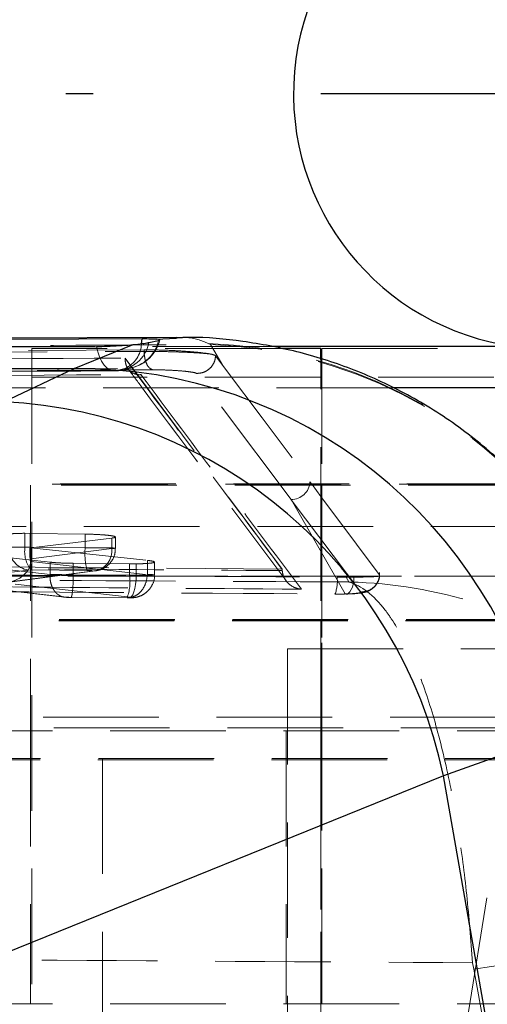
# Model space of a CAD drawing. Header units: millimetres. Extents: x 32 to 375, y 34 to 288.
# Tile 21 of 41: x 176.68 to 181.81, y 75.84 to 86.66. Entities that reach past the tile are written whole.
import ezdxf

# ---------------------------------------------------------------- set-up
doc = ezdxf.new("R2010")
doc.units = ezdxf.units.MM
doc.linetypes.add('HIDDEN', pattern=[1.905, 1.27, -0.635])
doc.layers.add('FORMATO', color=179, linetype='Continuous')

# ---------------------------------------------------------------- blocks, each defined once
blk = doc.blocks.new('SW_CENTERMARKSYMBOL_6')
at = {"layer": 'FORMATO', "color": 0}
for p, q in [((0, 5), (0, 5.3)), ((0, 0), (0, 2.5)), ((-5, 0), (-5.3, 0)), ((0, 0), (-2.5, 0)), ((0, 0), (0, -2.5)), ((0, 0), (2.5, 0)), ((5, 0), (5.3, 0)), ((0, -5), (0, -5.3))]:
    blk.add_line(p, q, dxfattribs=at)

msp = doc.modelspace()

# ---------------------------------------------------------------- linework, layer by layer
at = {"color": 7, "linetype": 'Continuous', "lineweight": 25}
for p, q in [((178.398014, 83.169088), (168.808395, 83.136937)), ((177.273398, 82.825775), (177.921563, 83.090141)), ((178.093988, 83.112343), (178.20006, 83.136947)), ((178.20006, 83.136947), (178.211413, 83.142201)), ((184.094228, 83.070797), (179.405387, 83.070797)), ((179.98315, 83.048908), (179.542962, 83.048908)), ((179.98315, 82.927582), (179.98315, 83.048908)), ((176.501916, 82.461351), (177.273398, 82.825775)), ((182.416797, 78.739783), (181.331579, 78.354375)), ((181.331579, 78.354375), (176.502736, 76.396743)), ((181.883322, 75.190489), (181.331579, 78.354375))]:
    msp.add_line(p, q, dxfattribs=at)
at = {"color": 7, "linetype": 'HIDDEN', "lineweight": 18}
for p, q in [((179.405387, 83.070797), (174.142604, 83.070797)), ((178.746761, 83.102055), (178.770826, 83.089572)), ((178.770826, 83.089572), (178.906651, 82.862307)), ((178.042882, 83.032646), (169.993303, 82.988574)), ((169.993303, 82.970269), (178.042882, 83.015416)), ((179.542962, 83.048908), (176.80815, 83.048908)), ((176.80815, 83.048908), (176.80815, 63.548908)), ((178.042882, 83.015415), (178.042882, 83.032646)), ((178.906651, 82.862307), (178.827812, 82.967562)), ((183.171184, 83.048908), (179.996184, 83.048908)), ((179.996184, 83.048908), (179.996184, 63.548908)), ((177.833621, 82.935834), (177.833668, 82.942214)), ((177.833668, 82.942214), (179.558719, 80.622548)), ((179.98315, 63.548908), (179.98315, 82.927582)), ((177.831893, 82.827407), (177.731063, 82.802299)), ((179.656208, 81.389089), (178.617185, 82.773315)), ((185.694708, 82.73376), (175.743084, 82.73376)), ((180.768169, 82.616659), (173.983904, 82.616659)), ((182.199382, 81.559132), (173.813731, 81.559132)), ((182.213137, 81.544482), (172.66895, 81.544482)), ((185.922258, 81.555354), (175.970633, 81.555354)), ((176.79565, 81.544482), (176.79565, 78.544482)), ((179.983684, 81.544482), (179.983684, 78.544482)), ((179.99565, 78.544482), (179.99565, 81.544482)), ((180.424117, 80.371931), (179.656208, 81.389089)), ((180.251426, 80.350587), (179.656208, 81.389089)), ((182.461875, 81.090344), (172.510251, 81.090344)), ((176.733971, 81.016974), (176.789871, 81.01664)), ((176.733971, 80.864434), (176.733971, 81.016974)), ((176.789871, 81.01664), (177.394554, 81.008321)), ((176.789871, 80.864434), (176.789871, 81.01664)), ((181.603996, 75.759132), (182.461875, 81.090344)), ((177.686815, 80.96469), (176.79816, 80.859096)), ((177.394554, 80.859338), (177.394554, 81.008321)), ((177.686815, 80.851296), (177.686815, 80.96469)), ((177.729026, 80.853592), (177.729026, 80.976416)), ((176.789871, 80.864434), (177.394554, 80.859338)), ((176.79816, 80.73494), (176.79816, 80.859096)), ((176.79816, 80.859096), (178.078248, 80.719725)), ((177.686815, 80.851296), (176.79816, 80.73494)), ((177.009399, 80.699835), (176.213847, 80.788016)), ((176.797192, 80.708746), (178.078175, 80.564226)), ((177.009399, 80.564504), (177.009399, 80.699835)), ((178.078248, 80.564298), (178.078248, 80.719725)), ((178.157208, 80.56079), (178.157208, 80.701692)), ((179.558719, 80.622548), (173.18045, 80.675918)), ((176.770053, 80.613895), (176.052377, 80.522482)), ((177.009399, 80.564404), (176.213832, 80.655114)), ((176.484812, 80.473647), (177.467223, 80.602279)), ((176.537364, 80.476855), (177.503928, 80.603411)), ((176.800508, 80.61542), (176.770053, 80.613895)), ((177.414913, 80.610321), (176.810274, 80.615416)), ((177.264903, 80.562092), (177.264903, 80.687174)), ((177.88367, 80.681587), (177.264903, 80.687174)), ((177.9555, 80.681681), (177.88367, 80.681587)), ((177.88367, 80.556877), (177.88367, 80.681587)), ((177.9555, 80.556907), (177.9555, 80.681681)), ((179.558719, 80.621007), (179.558719, 80.622548)), ((179.559215, 80.606756), (179.558719, 80.621007)), ((201.333684, 80.544483), (176.333683, 80.544483)), ((186.583684, 80.544483), (176.333683, 80.544483)), ((177.009399, 80.564404), (177.009399, 80.564504)), ((177.264903, 80.562081), (177.264903, 80.562092)), ((177.88367, 80.556877), (177.264903, 80.562092)), ((178.078175, 80.564226), (178.078248, 80.564298)), ((180.162486, 80.535006), (180.261768, 80.535188)), ((180.347106, 80.535971), (180.261768, 80.535188)), ((180.261768, 80.535188), (180.291495, 80.482222)), ((176.167379, 80.432096), (177.190347, 80.315457)), ((176.172861, 80.429352), (177.166323, 80.316078)), ((177.888695, 80.31526), (176.484812, 80.473647)), ((177.236974, 80.313067), (177.854914, 80.307859)), ((177.238994, 80.312094), (177.857047, 80.306885)), ((177.854914, 80.307859), (177.867303, 80.307892)), ((184.089109, 80.056148), (174.137485, 80.056148)), ((184.094228, 80.070798), (174.142604, 80.070798)), ((184.089773, 80.059926), (175.609437, 80.059926)), ((182.791265, 79.746695), (179.616266, 79.746695)), ((179.616266, 79.746695), (179.616266, 66.246695)), ((183.918935, 78.99862), (173.967312, 78.99862)), ((184.037662, 78.88152), (175.836986, 78.88152)), ((182.749704, 78.846695), (173.43892, 78.846695)), ((176.79565, 78.846695), (176.79565, 75.846695)), ((179.603765, 78.846695), (179.603765, 75.846695)), ((179.99565, 75.846695), (179.99565, 78.846695)), ((182.615455, 78.529833), (172.663832, 78.529833)), ((182.620574, 78.544482), (172.66895, 78.544482)), ((177.586928, 78.544482), (177.586928, 75.544482)), ((179.983684, 78.544482), (179.983684, 75.544482)), ((181.648171, 76.299494), (181.66362, 76.228585)), ((181.66362, 76.228585), (181.812009, 75.41371)), ((182.749704, 75.846695), (173.43892, 75.846695))]:
    msp.add_line(p, q, dxfattribs=at)
at = {"color": 8, "linetype": 'Continuous', "lineweight": 25}
for p, q in [((178.013046, 83.098597), (178.020384, 83.151802)), ((178.174644, 83.149328), (178.393537, 83.161339)), ((183.935529, 82.616659), (180.768169, 82.616659))]:
    msp.add_line(p, q, dxfattribs=at)
at = {"color": 7, "linetype": 'Continuous', "lineweight": 25, "flags": 128}
for points in [[(178.020384, 83.151802), (177.325357, 83.15007), (174.52598, 83.142941), (169.048419, 83.128229)], [(168.541943, 83.055853), (169.230943, 83.057041), (172.030398, 83.061725), (177.52038, 83.070291)]]:
    msp.add_lwpolyline(points, dxfattribs=at)
at = {"color": 7, "linetype": 'HIDDEN', "lineweight": 18, "flags": 128}
for points in [[(177.731063, 82.802299), (177.697453, 82.802419), (177.664286, 82.813318), (177.632446, 82.834705), (177.602782, 82.866012), (177.576082, 82.906403), (177.553058, 82.954802), (177.534325, 83.009922), (177.52038, 83.070291)], [(178.906651, 82.862307), (178.947994, 82.807111), (179.339258, 82.284319), (179.864214, 81.581778)], [(177.731063, 82.802299), (177.031119, 82.800994), (174.231339, 82.795641), (168.75161, 82.784501)], [(168.858688, 82.806768), (169.558638, 82.808472), (172.358433, 82.815121), (177.831893, 82.827407)], [(179.864214, 81.581778), (179.886694, 81.551668), (179.984233, 81.421002), (180.373998, 80.898528), (180.628899, 80.556565)], [(177.9555, 80.556907), (177.954344, 80.505454), (177.949642, 80.456204), (177.941596, 80.411268), (177.930551, 80.372568), (177.916979, 80.341763), (177.901461, 80.32017), (177.884663, 80.308717), (177.867303, 80.307892)], [(180.251426, 80.350587), (180.2695, 80.351413), (180.286999, 80.359917), (180.303254, 80.375774), (180.317647, 80.398382), (180.329629, 80.426878), (180.338744, 80.460176), (180.344645, 80.497008), (180.347106, 80.535971)], [(181.66362, 76.228585), (182.30971, 76.324469), (182.927733, 76.398717), (183.500992, 76.449322), (184.014001, 76.474917), (184.452899, 76.47481), (184.805831, 76.449005), (185.06326, 76.398198), (185.218232, 76.323762), (185.265124, 76.25094)]]:
    msp.add_lwpolyline(points, dxfattribs=at)
at = {"color": 7, "linetype": 'Continuous', "lineweight": 25}
for centre, radius, start, end in [((182.483683, 85.846695), 2.8, 0, 262.4767482), ((177.326946, 77.612959), 5.213091, 12.4831659, 90.5885441), ((176.256914, 77.279991), 5.187149, 11.9538703, 87.2927692)]:
    msp.add_arc(centre, radius, start, end, dxfattribs=at)
at = {"color": 7, "linetype": 'HIDDEN', "lineweight": 18}
for centre, radius, start, end in [((177.718935, 83.183931), 0.381825, 271.820249, 349.1936931), ((177.821033, 83.214043), 0.386789, 271.6088927, 348.5025453), ((177.70519, 83.108143), 0.308004, 294.2906849, 358.2238994), ((177.818467, 83.232623), 0.406, 282.5299064, 347.0489359), ((178.578654, 78.0548), 5.050055, 38.3991624, 88.0923763), ((178.587668, 78.04495), 5.047946, 38.2471378, 87.9206465), ((177.71408, 83.207004), 0.406, 270.1046992, 284.9532916), ((179.660836, 81.592707), 0.203671, 268.697949, 356.9241965), ((176.806469, 80.857386), 0.246199, 178.7157831, 261.4939239), ((177.05333, 80.81637), 0.322955, 171.4411187, 218.4787123), ((177.573041, 80.803255), 0.785555, 175.5333356, 193.8344303), ((178.179044, 80.798137), 0.786874, 175.5391935, 193.8090242), ((177.465146, 80.82544), 0.223171, 270.5331909, 6.6528676), ((177.351997, 80.492105), 0.535604, 339.8794624, 6.9459041), ((179.793194, 80.488181), 0.372249, 338.1396154, 7.2263404), ((183.902398, 70.64585), 6.08648, 77.7840945, 111.7382137)]:
    msp.add_arc(centre, radius, start, end, dxfattribs=at)
for centre, major_axis, ratio, start_param, end_param in [((176.819852, 80.859717), (0.303317, -0.00091), 0.015341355, 1.858075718, 2.597567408), ((176.819951, 80.859559), (0.305057, -0.00094), 0.015751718, 1.669602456, 1.856564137), ((176.48906, 80.722664), (0.308676, 0.002755), 0.806717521, 4.691426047, 6.21620598), ((176.621945, 80.740063), (-0.007118, 0.250555), 0.702726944, 4.567134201, 4.671982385), ((176.815703, 80.610542), (0.055057, -0.000947), 0.087251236, 1.671061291, 1.851910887), ((177.85412, 80.56143), (0.301434, -0.000878), 0.014891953, 4.810640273, 5.055443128)]:
    msp.add_ellipse(centre, major_axis=major_axis, ratio=ratio, start_param=start_param, end_param=end_param, dxfattribs=at)
for points, knots in [([(169.393144, 83.04582), (171.204879, 83.054612), (174.330075, 83.069776), (177.456745, 83.083714), (178.770826, 83.089572)], [0, 0, 0, 0, 0.579718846, 1, 1, 1, 1]), ([(178.393537, 83.161339), (178.428982, 83.164294), (178.575625, 83.176519), (178.672956, 83.134169), (178.746761, 83.102055)], [0, 0, 0, 0, 0.241709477, 1, 1, 1, 1]), ([(178.759455, 82.988397), (178.741807, 82.991241), (178.692109, 82.99925), (178.573167, 83.011684), (178.405805, 83.023454), (178.226993, 83.031027), (178.106338, 83.032877), (178.049314, 83.03267), (178.04305, 83.032647)], [0, 0, 0, 0, 0.118148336, 0.332701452, 0.546984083, 0.76067366, 0.973710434, 1, 1, 1, 1]), ([(178.04305, 83.015417), (178.044525, 82.990317), (178.047476, 82.940118), (178.069042, 82.875529), (178.099977, 82.827971), (178.125132, 82.818133), (178.13771, 82.813214)], [0, 0, 0, 0, 0.2499987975, 0.4999901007, 0.7499898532, 1, 1, 1, 1]), ([(178.043218, 83.015415), (178.096702, 83.015262), (178.203828, 83.014955), (178.384158, 83.010507), (178.552833, 83.003675), (178.682218, 82.995854), (178.73713, 82.990552), (178.759455, 82.988397)], [0, 0, 0, 0, 0.213214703, 0.42706354, 0.640143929, 0.853695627, 1, 1, 1, 1]), ([(178.827812, 82.967562), (178.825196, 82.947701), (178.81962, 82.905362), (178.786206, 82.847241), (178.740674, 82.806674), (178.683486, 82.778054), (178.642825, 82.775148), (178.617185, 82.773315)], [0, 0, 0, 0, 0.188956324, 0.402805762, 0.618039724, 0.759139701, 1, 1, 1, 1]), ([(178.827812, 82.967562), (178.818658, 82.972781), (178.806704, 82.979597), (178.768424, 82.986727), (178.759455, 82.988397)], [0, 0, 0, 0, 0.7657134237, 1, 1, 1, 1]), ([(170.803256, 82.898663), (170.867875, 82.89908), (171.399036, 82.902505), (173.742504, 82.917488), (176.021357, 82.931261), (177.833668, 82.942214)], [0, 0, 0, 0, 0.027574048, 0.226656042, 1, 1, 1, 1]), ([(177.833621, 82.935834), (177.834214, 82.922943), (177.835559, 82.893719), (177.849681, 82.848895), (177.882035, 82.798195), (177.936866, 82.763265), (177.983214, 82.75782), (178.007614, 82.760367), (178.00809, 82.760417)], [0, 0, 0, 0, 0.0844728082, 0.191496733, 0.3607195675, 0.6670670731, 0.993497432, 1, 1, 1, 1]), ([(179.558719, 80.621007), (179.272056, 81.004961), (178.698085, 81.773733), (178.122514, 82.54811), (177.833657, 82.935786), (177.833621, 82.935834)], [0, 0, 0, 0, 0.499408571, 0.999938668, 1, 1, 1, 1]), ([(168.737028, 82.783362), (169.776113, 82.785564), (172.768708, 82.791906), (175.761309, 82.797), (177.714824, 82.800326)], [0, 0, 0, 0, 0.347218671, 1, 1, 1, 1]), ([(178.137542, 82.813213), (178.020899, 82.812587), (177.437683, 82.809457), (174.988172, 82.796177), (172.421972, 82.781785), (170.322327, 82.769543), (170.088993, 82.768183)], [0, 0, 0, 0, 0.043477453, 0.217387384, 0.913028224, 1, 1, 1, 1]), ([(170.580514, 82.715737), (170.697157, 82.716469), (171.280379, 82.720125), (173.756237, 82.735486), (176.115451, 82.749319), (178.00809, 82.760417)], [0, 0, 0, 0, 0.047112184, 0.235561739, 1, 1, 1, 1]), ([(177.817411, 82.813828), (177.840387, 82.820312), (177.873183, 82.829568), (177.895998, 82.833227), (177.902831, 82.834323)], [0, 0, 0, 0, 0.70054876, 1, 1, 1, 1]), ([(177.868772, 82.82085), (177.9171, 82.755893), (178.496444, 81.977202), (179.072133, 81.206992), (179.599799, 80.501031)], [0, 0, 0, 0, 0.083417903, 1, 1, 1, 1]), ([(178.00809, 82.760417), (178.303817, 82.363783), (178.891864, 81.575083), (179.478376, 80.792188), (179.769934, 80.403007)], [0, 0, 0, 0, 0.502895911, 1, 1, 1, 1]), ([(178.617185, 82.773315), (178.617031, 82.773516), (178.614665, 82.77661), (178.596276, 82.783127), (178.536213, 82.792721), (178.449351, 82.801465), (178.345872, 82.808301), (178.235747, 82.812749), (178.170232, 82.813059), (178.137542, 82.813213)], [0, 0, 0, 0, 0.011453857, 0.176803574, 0.341932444, 0.506667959, 0.670984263, 0.835825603, 1, 1, 1, 1]), ([(176.560332, 81.009737), (176.580775, 81.011549), (176.621664, 81.015173), (176.688983, 81.016782), (176.727619, 81.016947), (176.733971, 81.016974)], [0, 0, 0, 0, 0.4551924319, 0.910422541, 1, 1, 1, 1]), ([(177.394554, 81.008321), (177.428908, 81.007576), (177.497613, 81.006087), (177.593184, 81.000505), (177.669848, 80.993165), (177.718816, 80.98461), (177.734659, 80.975888), (177.719301, 80.96911), (177.69515, 80.965824), (177.686815, 80.96469)], [0, 0, 0, 0, 0.15261397, 0.305218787, 0.457596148, 0.611822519, 0.764868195, 0.918855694, 1, 1, 1, 1]), ([(177.394554, 80.859338), (177.394574, 80.859338), (177.428569, 80.859338), (177.498223, 80.858959), (177.592842, 80.858104), (177.670107, 80.85669), (177.718933, 80.85516), (177.73466, 80.853512), (177.718791, 80.852111), (177.695938, 80.851581), (177.686825, 80.851296), (177.686815, 80.851296)], [0, 0, 0, 0, 0.000089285, 0.152769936, 0.30799059, 0.454532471, 0.615269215, 0.765161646, 0.917450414, 0.999910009, 1, 1, 1, 1]), ([(177.504599, 80.603582), (177.52672, 80.60789), (177.566995, 80.615733), (177.630128, 80.64997), (177.684181, 80.703103), (177.723112, 80.776468), (177.725414, 80.829033), (177.726499, 80.853796)], [0, 0, 0, 0, 0.189131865, 0.344344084, 0.575561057, 0.800051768, 1, 1, 1, 1]), ([(177.264903, 80.687174), (177.240071, 80.687565), (177.180911, 80.688495), (177.08801, 80.69262), (177.035879, 80.697404), (177.009399, 80.699835)], [0, 0, 0, 0, 0.26249595, 0.625373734, 1, 1, 1, 1]), ([(178.078248, 80.719725), (178.098861, 80.717089), (178.140086, 80.711819), (178.162254, 80.702996), (178.15106, 80.694703), (178.105155, 80.68782), (178.036492, 80.68327), (177.980302, 80.682168), (177.9555, 80.681681)], [0, 0, 0, 0, 0.173120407, 0.346224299, 0.519532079, 0.692392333, 0.864222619, 1, 1, 1, 1]), ([(172.763571, 80.586543), (172.898196, 80.585492), (173.571323, 80.580239), (176.03762, 80.561634), (178.369307, 80.546582), (180.162486, 80.535006)], [0, 0, 0, 0, 0.05458608, 0.272931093, 1, 1, 1, 1]), ([(173.179475, 80.658556), (173.179806, 80.658553), (174.244199, 80.649566), (176.369677, 80.630543), (178.496661, 80.614746), (179.55905, 80.606758), (179.559215, 80.606756)], [0, 0, 0, 0, 0.000155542, 0.500279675, 0.999922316, 1, 1, 1, 1]), ([(177.467223, 80.602279), (177.468709, 80.602505), (177.473009, 80.603161), (177.475818, 80.604468), (177.472812, 80.606125), (177.464245, 80.607716), (177.450412, 80.609041), (177.433395, 80.610005), (177.421074, 80.610215), (177.414913, 80.610321)], [0, 0, 0, 0, 0.081463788, 0.235728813, 0.385954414, 0.544162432, 0.694190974, 0.847092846, 1, 1, 1, 1]), ([(179.559215, 80.606756), (179.562243, 80.587696), (179.568283, 80.549687), (179.599247, 80.493929), (179.651819, 80.44058), (179.713137, 80.411879), (179.755405, 80.404258), (179.769205, 80.40307), (179.769934, 80.403007)], [0, 0, 0, 0, 0.1572204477, 0.3135143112, 0.5425170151, 0.8512123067, 0.9921404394, 1, 1, 1, 1]), ([(180.259409, 80.350022), (180.25984, 80.350024), (180.31122, 80.350255), (180.390223, 80.357385), (180.455378, 80.362397), (180.526132, 80.391141), (180.573338, 80.425961), (180.611962, 80.479501), (180.632848, 80.537753), (180.628265, 80.574671), (180.626724, 80.587086)], [0, 0, 0, 0, 0.002205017, 0.26276575, 0.516712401, 0.606369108, 0.702387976, 0.814571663, 0.937642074, 1, 1, 1, 1]), ([(180.291495, 80.482222), (178.867262, 80.489879), (176.031462, 80.505126), (173.196027, 80.523581), (171.784641, 80.532767)], [0, 0, 0, 0, 0.502233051, 1, 1, 1, 1]), ([(177.009399, 80.564404), (177.009249, 80.547619), (177.008949, 80.514049), (177.018099, 80.465744), (177.033905, 80.421448), (177.05641, 80.382985), (177.084509, 80.351851), (177.117112, 80.32956), (177.152852, 80.3161), (177.177849, 80.315671), (177.190347, 80.315457)], [0, 0, 0, 0, 0.12499956, 0.250001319, 0.374998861, 0.500000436, 0.625001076, 0.749998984, 0.875005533, 1, 1, 1, 1]), ([(177.264903, 80.562081), (177.264884, 80.562081), (177.234812, 80.562081), (177.192785, 80.562295), (177.128687, 80.562785), (177.069947, 80.563228), (177.028196, 80.564504), (177.009412, 80.564504), (177.009399, 80.564504)], [0, 0, 0, 0, 0.0002120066, 0.3208856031, 0.4356312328, 0.7019195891, 0.9997881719, 1, 1, 1, 1]), ([(177.264903, 80.562081), (177.264398, 80.533969), (177.263387, 80.477746), (177.258616, 80.402936), (177.252068, 80.345996), (177.245339, 80.318193), (177.240221, 80.311161), (177.237846, 80.312555), (177.236974, 80.313067)], [0, 0, 0, 0, 0.2032151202, 0.4064272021, 0.6096434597, 0.8128565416, 0.9313292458, 1, 1, 1, 1]), ([(177.864554, 80.306786), (177.878683, 80.307034), (177.910161, 80.307587), (177.960502, 80.313516), (178.023466, 80.335239), (178.086568, 80.379927), (178.13495, 80.448527), (178.159947, 80.514983), (178.154664, 80.552721), (178.153535, 80.560782)], [0, 0, 0, 0, 0.10123053, 0.225542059, 0.378939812, 0.543655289, 0.742716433, 0.945042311, 1, 1, 1, 1]), ([(178.078175, 80.564226), (178.074692, 80.536195), (178.067727, 80.480134), (178.031977, 80.405534), (177.982122, 80.348799), (177.939181, 80.325896), (177.907814, 80.317352), (177.896937, 80.316162), (177.888695, 80.31526)], [0, 0, 0, 0, 0.221152, 0.442298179, 0.663451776, 0.88460535, 0.912566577, 1, 1, 1, 1]), ([(178.078248, 80.564298), (178.078261, 80.564298), (178.098253, 80.563833), (178.13451, 80.562929), (178.161173, 80.561286), (178.154901, 80.559638), (178.115662, 80.55842), (178.047939, 80.556883), (177.987116, 80.557944), (177.955519, 80.556908), (177.9555, 80.556907)], [0, 0, 0, 0, 0.000100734, 0.150856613, 0.322529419, 0.491943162, 0.659997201, 0.828972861, 0.999897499, 1, 1, 1, 1]), ([(181.648171, 76.299494), (181.629774, 76.549843), (181.592979, 77.05055), (181.495235, 77.78147), (181.364088, 78.47531), (181.195867, 79.114554), (180.9981, 79.6535), (180.823004, 79.987461), (180.592158, 80.314483), (180.427423, 80.443367), (180.292876, 80.481827), (180.291495, 80.482222)], [0, 0, 0, 0, 0.114059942, 0.228124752, 0.353592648, 0.47906944, 0.609357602, 0.73965434, 0.787261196, 0.997816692, 1, 1, 1, 1]), ([(180.291495, 80.482222), (180.296356, 80.482099), (180.769835, 80.47014), (181.352545, 80.373992), (182.16965, 80.094303), (182.796738, 79.797728), (183.503198, 79.299135), (184.099791, 78.72651), (184.395236, 78.291342), (184.534152, 78.086728)], [0, 0, 0, 0, 0.002894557, 0.28195263, 0.345033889, 0.515250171, 0.690430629, 0.854441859, 1, 1, 1, 1]), ([(180.628904, 80.556565), (180.626852, 80.552465), (180.622694, 80.544157), (180.544544, 80.538606), (180.443882, 80.536832), (180.370105, 80.536176), (180.347106, 80.535971)], [0, 0, 0, 0, 0.284197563, 0.575996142, 0.867823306, 1, 1, 1, 1]), ([(180.424108, 80.371949), (180.450873, 80.374757), (180.504403, 80.380372), (180.57242, 80.427069), (180.616466, 80.489236), (180.625118, 80.536041), (180.62891, 80.556555)], [0, 0, 0, 0, 0.264528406, 0.529056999, 0.793582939, 1, 1, 1, 1]), ([(172.739636, 80.403505), (172.874265, 80.402405), (173.547408, 80.396909), (176.013752, 80.377442), (178.345473, 80.36169), (180.138676, 80.349576)], [0, 0, 0, 0, 0.05458663, 0.272932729, 1, 1, 1, 1]), ([(179.769934, 80.403007), (178.642763, 80.411453), (176.384119, 80.428378), (174.12549, 80.448249), (172.994025, 80.458204)], [0, 0, 0, 0, 0.499047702, 1, 1, 1, 1]), ([(180.251426, 80.350587), (180.264355, 80.350979), (180.308438, 80.352317), (180.370138, 80.356405), (180.419868, 80.363444), (180.422705, 80.369104), (180.424122, 80.371931)], [0, 0, 0, 0, 0.121281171, 0.413498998, 0.707099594, 1, 1, 1, 1]), ([(177.167933, 80.315954), (177.172459, 80.315477), (177.187856, 80.313852), (177.21722, 80.312299), (177.241201, 80.312078), (177.252171, 80.311977)], [0, 0, 0, 0, 0.184254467, 0.626835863, 1, 1, 1, 1]), ([(177.190347, 80.315457), (177.194144, 80.315083), (177.201378, 80.314372), (177.212358, 80.313759), (177.224042, 80.31328), (177.231515, 80.313157), (177.236974, 80.313067)], [0, 0, 0, 0, 0.29943637, 0.570470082, 0.686248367, 1, 1, 1, 1]), ([(177.856938, 80.306886), (177.858468, 80.306875), (177.864635, 80.306831), (177.870697, 80.306891), (177.875255, 80.306936)], [0, 0, 0, 0, 0.248185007, 1, 1, 1, 1]), ([(177.867303, 80.307892), (177.872735, 80.308023), (177.883594, 80.308285), (177.895519, 80.309303), (177.902573, 80.310661), (177.903629, 80.312269), (177.898998, 80.313889), (177.891955, 80.314826), (177.888695, 80.31526)], [0, 0, 0, 0, 0.166477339, 0.332841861, 0.501099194, 0.673243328, 0.848777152, 1, 1, 1, 1]), ([(180.138676, 80.349576), (180.172731, 80.349587), (180.211751, 80.3496), (180.246947, 80.350475), (180.251426, 80.350587)], [0, 0, 0, 0, 0.872734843, 1, 1, 1, 1]), ([(171.20452, 76.368184), (172.948036, 76.355305), (176.429283, 76.329592), (179.91047, 76.309516), (181.648171, 76.299494)], [0, 0, 0, 0, 0.500830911, 1, 1, 1, 1])]:
    msp.add_open_spline(points, degree=3, knots=knots, dxfattribs=at)
at = {"color": 7, "linetype": 'Continuous', "lineweight": 25}
for points, knots in [([(177.52038, 83.070291), (177.558396, 83.070733), (177.636642, 83.071643), (177.769654, 83.078114), (177.865669, 83.085068), (177.91273, 83.089339), (177.921563, 83.090141)], [0, 0, 0, 0, 0.297636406, 0.612617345, 0.927291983, 1, 1, 1, 1]), ([(177.921563, 83.090141), (177.956853, 83.0936), (178.027424, 83.100517), (178.075511, 83.107911), (178.091472, 83.111739), (178.093988, 83.112343)], [0, 0, 0, 0, 0.457270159, 0.914437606, 1, 1, 1, 1]), ([(178.174644, 83.149328), (178.157267, 83.150049), (178.118694, 83.151648), (178.055248, 83.151748), (178.020384, 83.151802)], [0, 0, 0, 0, 0.450485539, 1, 1, 1, 1]), ([(178.213934, 83.143368), (178.208163, 83.145338), (178.201161, 83.147727), (178.178606, 83.149089), (178.174644, 83.149328)], [0, 0, 0, 0, 0.824314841, 1, 1, 1, 1]), ([(182.759315, 80.863936), (182.668475, 80.999419), (182.44637, 81.330675), (182.007815, 81.783316), (181.477198, 82.218), (180.90972, 82.566927), (180.321848, 82.833868), (179.724, 83.022733), (179.129837, 83.13212), (178.682666, 83.175753), (178.444147, 83.166565), (178.393455, 83.164612)], [0, 0, 0, 0, 0.0934613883, 0.2285144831, 0.3594873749, 0.4868980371, 0.6111690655, 0.7326601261, 0.8516583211, 0.9684732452, 1, 1, 1, 1]), ([(177.273398, 82.825775), (175.539957, 82.820116), (172.302174, 82.809545), (169.063045, 82.798457), (167.558077, 82.793305)], [0, 0, 0, 0, 0.53537915, 1, 1, 1, 1])]:
    msp.add_open_spline(points, degree=3, knots=knots, dxfattribs=at)

# ---------------------------------------------------------------- block references
at = {"layer": 'FORMATO'}
msp.add_blockref('SW_CENTERMARKSYMBOL_6', (182.483683, 85.846695), dxfattribs=at)

doc.saveas('drawing.dxf')
